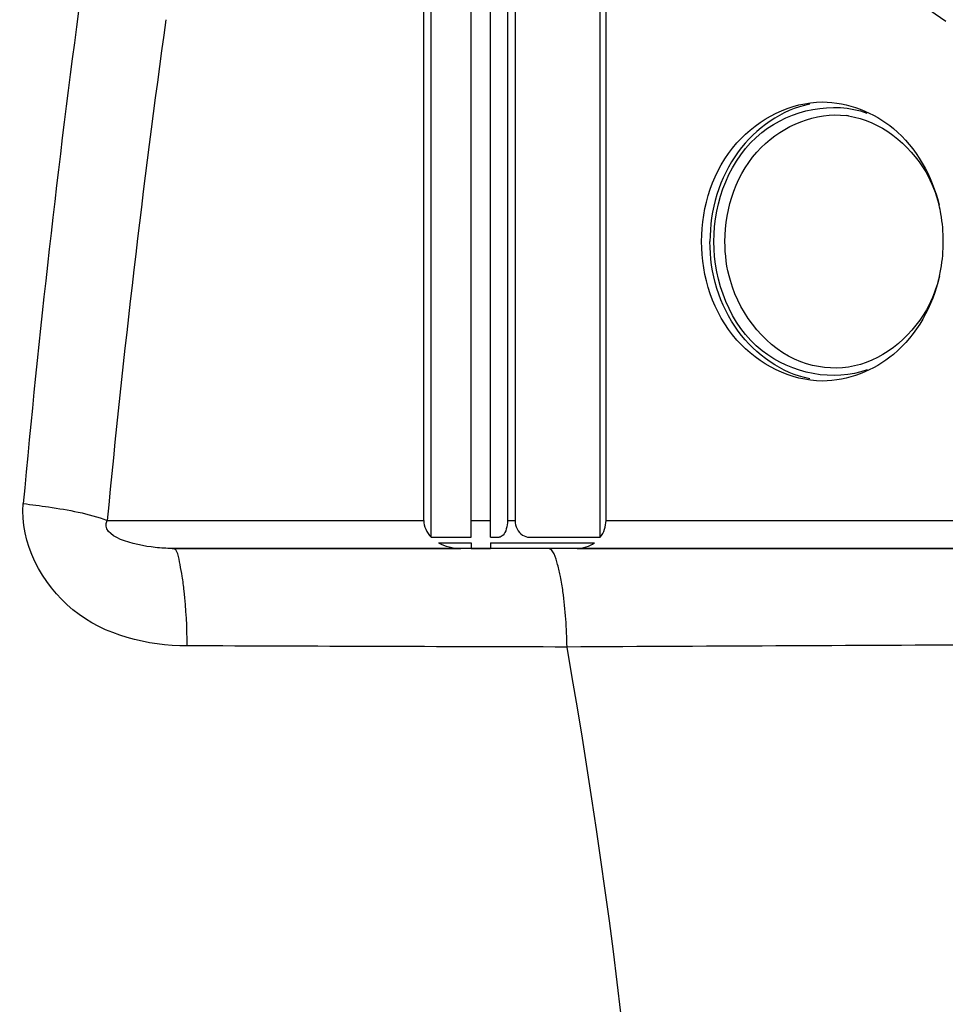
# Model space of a CAD drawing. Header units: millimetres. Extents: x 0 to 297, y 0 to 210.
# Tile 26 of 108: x 90 to 95, y 163 to 168. Entities that reach past the tile are written whole.
import ezdxf

# ---------------------------------------------------------------- set-up
doc = ezdxf.new("R2010")
doc.units = ezdxf.units.MM
doc.header["$LTSCALE"] = 16.335
doc.layers.get('0').update_dxf_attribs({"linetype": 'CONTINUOUS'})
doc.layers.add('08_SURFACES', color=7, linetype='CONTINUOUS')
doc.layers.add('AXES_REF', color=7, linetype='CONTINUOUS')

msp = doc.modelspace()

# ---------------------------------------------------------------- linework, layer by layer
at = {"color": 7, "linetype": 'Continuous'}
msp.add_line((95.7146, 165.2053), (90.8007, 165.2053), dxfattribs=at)
at = {"color": 9, "linetype": 'Continuous'}
for centre, radius, start, end in [((154.8106, 159.5122), 65.0765, 172.361351, 174.769421), ((153.4766, 159.3324), 63.3101, 172.101904, 174.541749), ((94.3406, 167.0102), 0.5128, 81.5612, 83.067)]:
    msp.add_arc(centre, radius, start, end, dxfattribs=at)
for points, knots in [([(93.6957, 166.8461), (93.6957, 167.0586), (93.8536, 167.5), (94.3346, 167.599), (94.5124, 167.5328)], [0, 0, 0, 0, 0.528286, 1, 1, 1, 1]), ([(93.755, 166.8461), (93.755, 167.0258), (93.873, 167.3889), (94.2422, 167.5388), (94.4025, 167.5193)], [0, 0, 0, 0, 0.526738, 1, 1, 1, 1]), ([(94.5154, 166.1606), (94.3376, 166.0932), (93.8545, 166.1904), (93.6957, 166.6332), (93.6957, 166.8461)], [0, 0, 0, 0, 0.47169, 1, 1, 1, 1]), ([(94.1601, 166.2024), (93.9807, 166.2697), (93.7866, 166.5154), (93.755, 166.7758), (93.755, 166.8461)], [0, 0, 0, 0, 0.731401, 1, 1, 1, 1]), ([(90.8818, 164.6842), (90.668, 164.685), (90.2218, 164.7878), (89.986, 165.237), (90.005, 165.4448)], [0, 0, 0, 0, 0.506143, 1, 1, 1, 1]), ([(90.005, 165.4448), (90.0503, 165.4397), (90.2013, 165.4192), (90.3535, 165.3927), (90.4536, 165.3545)], [0, 0, 0, 0, 0.298303, 1, 1, 1, 1]), ([(90.8007, 165.2053), (90.7703, 165.2053), (90.658, 165.2094), (90.412, 165.2658), (90.4536, 165.3545)], [0, 0, 0, 0, 0.236817, 1, 1, 1, 1]), ([(90.8547, 165.0565), (90.8514, 165.0778), (90.8401, 165.1221), (90.8324, 165.2053), (90.8007, 165.2053)], [0, 0, 0, 0, 0.404095, 1, 1, 1, 1]), ([(92.8762, 165.0544), (92.8719, 165.076), (92.8588, 165.1239), (92.8399, 165.2053), (92.8057, 165.2053)], [0, 0, 0, 0, 0.392063, 1, 1, 1, 1]), ([(90.8818, 164.6842), (90.8801, 164.7825), (90.8743, 164.907), (90.8588, 165.0306), (90.8547, 165.0565)], [0, 0, 0, 0, 0.789312, 1, 1, 1, 1]), ([(92.911, 164.6779), (92.9089, 164.7773), (92.9014, 164.9036), (92.8814, 165.0282), (92.8762, 165.0544)], [0, 0, 0, 0, 0.788223, 1, 1, 1, 1]), ([(96.0259, 164.6922), (95.7816, 164.6914), (94.7433, 164.6875), (93.705, 164.6825), (92.911, 164.6779)], [0, 0, 0, 0, 0.235285, 1, 1, 1, 1])]:
    msp.add_open_spline(points, degree=3, knots=knots, dxfattribs=at)
at = {"color": 7, "linetype": 'Continuous'}
for points, knots in [([(94.4159, 167.5175), (94.5838, 167.4926), (94.7997, 167.3206), (94.8826, 167.1024), (94.8984, 167.0409)], [0, 0, 0, 0, 0.727765, 1, 1, 1, 1]), ([(94.9009, 166.6612), (94.8856, 166.5986), (94.8044, 166.3765), (94.586, 166.2), (94.4159, 166.1748)], [0, 0, 0, 0, 0.272501, 1, 1, 1, 1])]:
    msp.add_open_spline(points, degree=3, knots=knots, dxfattribs=at)
at = {"color": 9, "linetype": 'Continuous'}
for points in [[(94.4159, 166.1748), (94.331, 166.1622), (94.2404, 166.1723), (94.1601, 166.2024)], [(92.911, 164.6779), (92.2346, 164.6798), (91.5582, 164.682), (90.8818, 164.6842)], [(93.2, 154.1595), (93.6041, 157.6436), (93.5207, 161.2238), (92.911, 164.6779)]]:
    msp.add_open_spline(points, degree=3, dxfattribs=at)
at = {"layer": '08_SURFACES', "color": 7, "linetype": 'Continuous'}
for p, q in [((92.3984, 165.265), (92.3984, 170.1518)), ((92.5028, 165.265), (92.5028, 170.1556)), ((92.1455, 165.3545), (92.1455, 169.897)), ((92.185, 165.265), (92.185, 169.922)), ((93.0883, 165.265), (93.0883, 169.8128)), ((93.1193, 165.3545), (93.1193, 169.775)), ((92.5924, 169.6723), (92.5924, 165.3545)), ((92.6332, 169.6266), (92.6332, 165.3545)), ((92.185, 165.265), (92.3984, 165.265)), ((92.5028, 165.265), (92.5477, 165.265)), ((92.7107, 165.265), (93.0883, 165.265)), ((90.8007, 165.2053), (92.343, 165.2053)), ((92.2245, 165.2352), (92.3984, 165.2352)), ((92.3984, 165.2352), (92.3984, 165.2053)), ((92.3984, 165.2053), (92.5028, 165.2053)), ((92.5028, 165.2352), (93.0573, 165.2352)), ((92.5028, 165.2352), (92.5028, 165.2053)), ((92.9643, 165.2053), (95.7146, 165.2053))]:
    msp.add_line(p, q, dxfattribs=at)
at = {"layer": '08_SURFACES', "color": 9, "linetype": 'Continuous'}
for p, q in [((90.4536, 165.3545), (92.1455, 165.3545)), ((92.3984, 165.3545), (92.5028, 165.3545)), ((92.5924, 165.3545), (92.6332, 165.3545)), ((93.1193, 165.3545), (95.985, 165.3545))]:
    msp.add_line(p, q, dxfattribs=at)
at = {"layer": '08_SURFACES', "color": 7, "linetype": 'Continuous'}
for points in [[(92.5924, 165.3545), (92.592, 165.3423), (92.5908, 165.3308), (92.589, 165.3199), (92.5863, 165.3095), (92.583, 165.2997), (92.5792, 165.291), (92.5748, 165.2834), (92.5699, 165.2768), (92.5647, 165.2717), (92.5593, 165.2681), (92.5536, 165.2658), (92.5477, 165.265)], [(92.6332, 165.3545), (92.634, 165.3423), (92.636, 165.3308), (92.6392, 165.3199)], [(92.6392, 165.3199), (92.6437, 165.3095), (92.6494, 165.2997), (92.6561, 165.291), (92.6637, 165.2834), (92.6723, 165.2768), (92.6813, 165.2717), (92.6906, 165.2681), (92.7004, 165.2658), (92.7107, 165.265)]]:
    msp.add_lwpolyline(points, dxfattribs=at)
at = {"layer": '08_SURFACES', "color": 9, "linetype": 'Continuous'}
msp.add_arc((78.0708, 144.0344), 29.3227, 54.89293, 59.12269, dxfattribs=at)
at = {"layer": '08_SURFACES', "color": 7, "linetype": 'Continuous'}
for centre, major_axis, ratio, start_param, end_param in [((92.343, 165.3545), (0.1975, 0), 0.755361, -3.141593, -2.498092), ((92.9643, 165.3545), (0.155, 0), 0.962485, 5.639684, 6.283185), ((92.343, 165.3545), (0.1975, 0), 0.755361, -2.214297, -1.570796), ((92.9643, 165.3545), (0.155, 0), 0.962485, -1.570796, -0.927295)]:
    msp.add_ellipse(centre, major_axis=major_axis, ratio=ratio, start_param=start_param, end_param=end_param, dxfattribs=at)
at = {"layer": 'AXES_REF', "color": 7, "linetype": 'Continuous'}
for centre, radius, start, end in [((94.0734, 166.8479), 0.8481, 9.9125, 13.1692), ((94.062, 166.8459), 0.8597, 0.0169, 9.9155), ((94.062, 166.8464), 0.8597, 350.0856, 359.9831), ((94.0717, 166.8447), 0.8498, 347.5185, 350.0868)]:
    msp.add_arc(centre, radius, start, end, dxfattribs=at)
for points, knots in [([(93.6299, 166.8461), (93.6299, 167.0329), (93.7452, 167.4065), (94.107, 167.592), (94.2758, 167.592)], [0, 0, 0, 0, 0.52531, 1, 1, 1, 1]), ([(94.2083, 167.5806), (94.0581, 167.55), (93.7678, 167.3455), (93.6746, 167.0137), (93.6746, 166.8461)], [0, 0, 0, 0, 0.47777, 1, 1, 1, 1]), ([(94.2758, 166.1003), (94.107, 166.1003), (93.7452, 166.2858), (93.6299, 166.6594), (93.6299, 166.8461)], [0, 0, 0, 0, 0.47469, 1, 1, 1, 1]), ([(94.2083, 166.1117), (94.0581, 166.1422), (93.7678, 166.3468), (93.6746, 166.6786), (93.6746, 166.8461)], [0, 0, 0, 0, 0.47777, 1, 1, 1, 1])]:
    msp.add_open_spline(points, degree=3, knots=knots, dxfattribs=at)
for points in [[(94.2758, 167.592), (94.4109, 167.592), (94.5519, 167.5364), (94.6554, 167.4495)], [(94.6554, 167.4495), (94.7769, 167.3476), (94.863, 167.1955), (94.8992, 167.0411)], [(94.9014, 166.661), (94.8665, 166.5031), (94.7793, 166.3467), (94.6554, 166.2428)], [(94.6554, 166.2428), (94.5519, 166.1559), (94.4109, 166.1003), (94.2758, 166.1003)]]:
    msp.add_open_spline(points, degree=3, dxfattribs=at)

doc.saveas('drawing.dxf')
